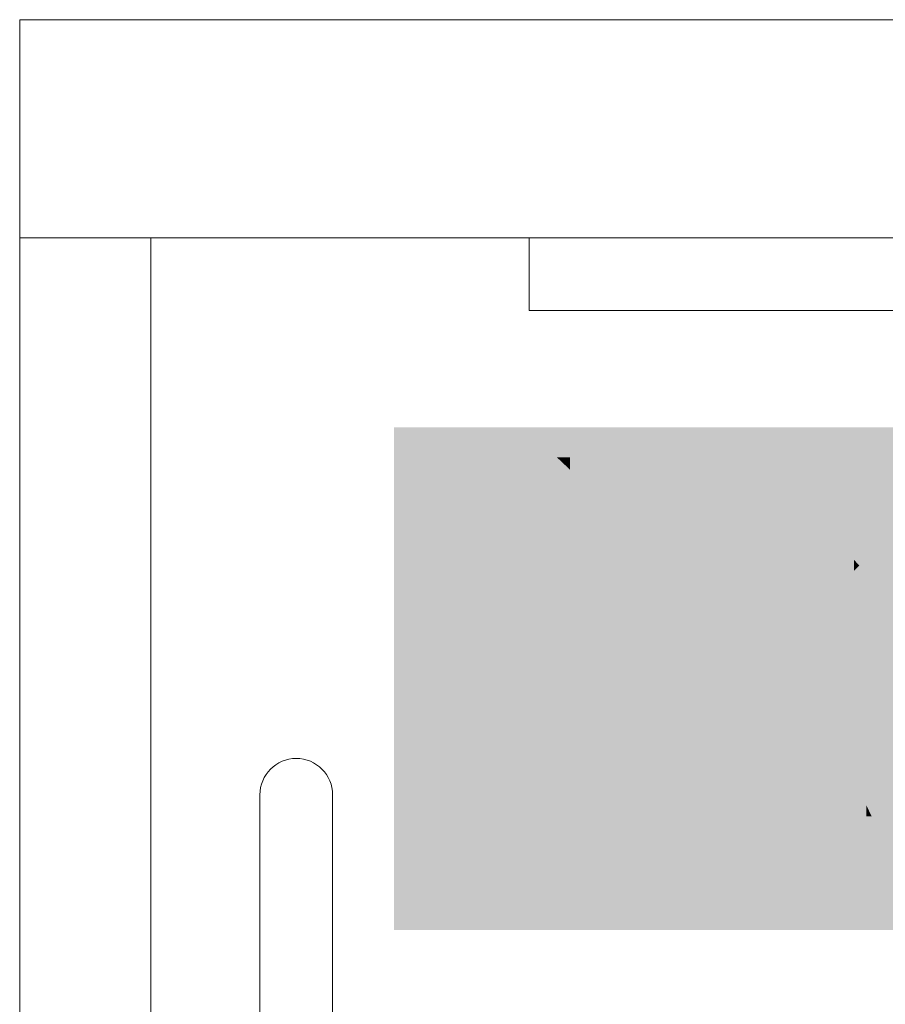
# Model space of a CAD drawing. Header units: metres. Extents: x 7168 to 12828, y 1523 to 3619.
# Tile 123 of 132: x 12117 to 12123, y 2298 to 2305. Entities that reach past the tile are written whole.
import ezdxf

# ---------------------------------------------------------------- set-up
doc = ezdxf.new("R2010")
doc.units = ezdxf.units.M
doc.layers.add('w0', color=7, linetype='Continuous', lineweight=20)
doc.layers.add('w1', color=10, linetype='Continuous')

msp = doc.modelspace()

# ---------------------------------------------------------------- linework, layer by layer
at = {"color": 7, "lineweight": 0, "ltscale": 4}
for points in [[(12119.8364, 2298.8063, -8835.8671), (12119.8364, 2302.2603, -8835.8671), (12126.2257, 2298.8063, -8835.8671)], [(12126.2257, 2298.8063, -8835.8671), (12119.8364, 2302.2603, -8835.8671), (12126.2257, 2302.2603, -8835.8671)]]:
    msp.add_solid(points, dxfattribs=at)
at = {"layer": 'w0', "color": 7, "lineweight": 0}
for p, q in [((12117.2642, 2305.063, -8835.8671), (12170.2642, 2305.063, -8835.8671)), ((12117.2642, 2221.063, -8835.8671), (12117.2642, 2305.063, -8835.8671)), ((12117.2642, 2303.563, -8835.8671), (12170.2642, 2303.563, -8835.8671)), ((12118.1642, 2303.563, -8835.8671), (12169.3642, 2303.563, -8835.8671)), ((12118.1642, 2222.563, -8835.8671), (12118.1642, 2303.563, -8835.8671)), ((12120.7642, 2303.563, -8835.8671), (12166.7642, 2303.563, -8835.8671)), ((12120.7642, 2303.063, -8835.8671), (12120.7642, 2303.563, -8835.8671)), ((12166.7642, 2303.063, -8835.8671), (12120.7642, 2303.063, -8835.8671)), ((12118.9142, 2299.7348, -8835.8671), (12118.9142, 2224.813, -8835.8671)), ((12119.4142, 2299.7348, -8835.8671), (12119.4142, 2224.813, -8835.8671))]:
    msp.add_line(p, q, dxfattribs=at)
msp.add_arc((12119.1642, 2299.7348, -8835.8671), 0.25, 0, 180, dxfattribs=at)
at = {"layer": 'w1', "color": 7, "lineweight": 0}
for points in [[(12120.9654, 2302.0447, -8835.8671), (12120.9557, 2302.0538, -8835.8671), (12120.9654, 2302.0538, -8835.8671)], [(12120.9654, 2302.0447, -8835.8671), (12120.9654, 2302.0538, -8835.8671), (12120.9664, 2302.0437, -8835.8671)], [(12120.9664, 2302.0437, -8835.8671), (12120.9654, 2302.0538, -8835.8671), (12120.9664, 2302.0538, -8835.8671)], [(12120.9664, 2302.0437, -8835.8671), (12120.9664, 2302.0538, -8835.8671), (12120.9719, 2302.0385, -8835.8671)], [(12120.9719, 2302.0385, -8835.8671), (12120.9664, 2302.0538, -8835.8671), (12120.9719, 2302.0538, -8835.8671)], [(12120.9719, 2302.0385, -8835.8671), (12120.9719, 2302.0538, -8835.8671), (12120.9725, 2302.038, -8835.8671)], [(12120.9725, 2302.038, -8835.8671), (12120.9719, 2302.0538, -8835.8671), (12120.9725, 2302.0538, -8835.8671)], [(12120.9725, 2302.038, -8835.8671), (12120.9725, 2302.0538, -8835.8671), (12121.0442, 2301.9701, -8835.8671)], [(12121.0442, 2301.9701, -8835.8671), (12120.9725, 2302.0538, -8835.8671), (12121.0442, 2302.0538, -8835.8671)], [(12121.0442, 2301.9701, -8835.8671), (12121.0442, 2302.0538, -8835.8671), (12121.127, 2301.8919, -8835.8671)], [(12121.127, 2301.8919, -8835.8671), (12121.0442, 2302.0538, -8835.8671), (12121.127, 2302.0538, -8835.8671)], [(12121.127, 2301.8919, -8835.8671), (12121.127, 2302.0538, -8835.8671), (12121.128, 2301.8909, -8835.8671)], [(12121.128, 2301.8909, -8835.8671), (12121.127, 2302.0538, -8835.8671), (12121.128, 2302.0538, -8835.8671)], [(12121.128, 2301.8909, -8835.8671), (12121.128, 2302.0538, -8835.8671), (12121.1973, 2301.8254, -8835.8671)], [(12121.1973, 2301.8254, -8835.8671), (12121.128, 2302.0538, -8835.8671), (12121.1973, 2302.0538, -8835.8671)], [(12121.1973, 2301.8254, -8835.8671), (12121.1973, 2302.0538, -8835.8671), (12121.2385, 2301.7865, -8835.8671)], [(12121.2385, 2301.7865, -8835.8671), (12121.1973, 2302.0538, -8835.8671), (12121.2385, 2302.0538, -8835.8671)], [(12121.2385, 2301.7865, -8835.8671), (12121.2385, 2302.0538, -8835.8671), (12121.2734, 2301.666, -8835.8671)], [(12121.2734, 2301.666, -8835.8671), (12121.2385, 2302.0538, -8835.8671), (12121.2734, 2302.0538, -8835.8671)], [(12121.2734, 2301.666, -8835.8671), (12121.2734, 2302.0538, -8835.8671), (12121.3248, 2301.4886, -8835.8671)], [(12121.3248, 2301.4886, -8835.8671), (12121.2734, 2302.0538, -8835.8671), (12121.3248, 2302.0538, -8835.8671)], [(12121.3248, 2301.4886, -8835.8671), (12121.3248, 2302.0538, -8835.8671), (12121.3261, 2301.4839, -8835.8671)], [(12121.3261, 2301.4839, -8835.8671), (12121.3248, 2302.0538, -8835.8671), (12121.3261, 2302.0538, -8835.8671)], [(12121.3261, 2299.5857, -8835.8671), (12121.3261, 2302.0538, -8835.8671), (12121.35, 2299.5857, -8835.8671)], [(12121.35, 2299.5857, -8835.8671), (12121.3261, 2302.0538, -8835.8671), (12121.35, 2302.0538, -8835.8671)], [(12121.35, 2299.5857, -8835.8671), (12121.35, 2302.0538, -8835.8671), (12121.4189, 2299.5857, -8835.8671)], [(12121.4189, 2299.5857, -8835.8671), (12121.35, 2302.0538, -8835.8671), (12121.4189, 2302.0538, -8835.8671)], [(12121.4189, 2299.5857, -8835.8671), (12121.4189, 2302.0538, -8835.8671), (12121.4713, 2299.5857, -8835.8671)], [(12121.4713, 2299.5857, -8835.8671), (12121.4189, 2302.0538, -8835.8671), (12121.4713, 2302.0538, -8835.8671)], [(12121.4713, 2299.5857, -8835.8671), (12121.4713, 2302.0538, -8835.8671), (12121.5095, 2299.5857, -8835.8671)], [(12121.5095, 2299.5857, -8835.8671), (12121.4713, 2302.0538, -8835.8671), (12121.5095, 2302.0538, -8835.8671)], [(12121.5095, 2299.5857, -8835.8671), (12121.5095, 2302.0538, -8835.8671), (12121.585, 2299.5857, -8835.8671)], [(12121.585, 2299.5857, -8835.8671), (12121.5095, 2302.0538, -8835.8671), (12121.585, 2302.0538, -8835.8671)], [(12121.585, 2299.5857, -8835.8671), (12121.585, 2302.0538, -8835.8671), (12121.5854, 2299.5857, -8835.8671)], [(12121.5854, 2299.5857, -8835.8671), (12121.585, 2302.0538, -8835.8671), (12121.5854, 2302.0538, -8835.8671)], [(12121.5854, 2299.5857, -8835.8671), (12121.5854, 2302.0538, -8835.8671), (12121.6604, 2299.5857, -8835.8671)], [(12121.6604, 2299.5857, -8835.8671), (12121.5854, 2302.0538, -8835.8671), (12121.6604, 2302.0538, -8835.8671)], [(12121.6604, 2299.5857, -8835.8671), (12121.6604, 2302.0538, -8835.8671), (12121.6987, 2299.5857, -8835.8671)], [(12121.6987, 2299.5857, -8835.8671), (12121.6604, 2302.0538, -8835.8671), (12121.6987, 2302.0538, -8835.8671)], [(12121.6987, 2299.5857, -8835.8671), (12121.6987, 2302.0538, -8835.8671), (12121.6993, 2299.5857, -8835.8671)], [(12121.6993, 2299.5857, -8835.8671), (12121.6987, 2302.0538, -8835.8671), (12121.6993, 2302.0538, -8835.8671)], [(12120.0796, 2301.0226, -8835.8671), (12120.0796, 2301.6028, -8835.8671), (12120.0905, 2301.0226, -8835.8671)], [(12120.0905, 2301.0226, -8835.8671), (12120.0796, 2301.6028, -8835.8671), (12120.0905, 2301.6028, -8835.8671)], [(12120.0905, 2301.0226, -8835.8671), (12120.0905, 2301.6028, -8835.8671), (12120.2331, 2301.0226, -8835.8671)], [(12120.2331, 2301.0226, -8835.8671), (12120.0905, 2301.6028, -8835.8671), (12120.2331, 2301.6028, -8835.8671)], [(12120.2331, 2301.0226, -8835.8671), (12120.2331, 2301.6028, -8835.8671), (12120.3774, 2301.0226, -8835.8671)], [(12120.3774, 2301.0226, -8835.8671), (12120.2331, 2301.6028, -8835.8671), (12120.3774, 2301.6028, -8835.8671)], [(12120.3774, 2301.0226, -8835.8671), (12120.3774, 2301.6028, -8835.8671), (12120.3796, 2301.0251, -8835.8671)], [(12120.3796, 2301.0251, -8835.8671), (12120.3774, 2301.6028, -8835.8671), (12120.3796, 2301.6028, -8835.8671)], [(12120.3796, 2301.0251, -8835.8671), (12120.3796, 2301.6028, -8835.8671), (12120.4995, 2301.1612, -8835.8671)], [(12120.4995, 2301.1612, -8835.8671), (12120.3796, 2301.6028, -8835.8671), (12120.4995, 2301.4646, -8835.8671)], [(12122.421, 2301.0226, -8835.8671), (12122.421, 2301.6028, -8835.8671), (12122.5139, 2301.0226, -8835.8671)], [(12122.5139, 2301.0226, -8835.8671), (12122.421, 2301.6028, -8835.8671), (12122.5139, 2301.6028, -8835.8671)], [(12122.5139, 2301.0226, -8835.8671), (12122.5139, 2301.6028, -8835.8671), (12122.5773, 2301.0226, -8835.8671)], [(12122.5773, 2301.0226, -8835.8671), (12122.5139, 2301.6028, -8835.8671), (12122.5773, 2301.6028, -8835.8671)], [(12122.5773, 2301.0226, -8835.8671), (12122.5773, 2301.6028, -8835.8671), (12122.6404, 2301.0226, -8835.8671)], [(12122.6404, 2301.0226, -8835.8671), (12122.5773, 2301.6028, -8835.8671), (12122.6404, 2301.6028, -8835.8671)], [(12122.6404, 2301.0226, -8835.8671), (12122.6404, 2301.6028, -8835.8671), (12122.7325, 2301.0226, -8835.8671)], [(12122.7325, 2301.0226, -8835.8671), (12122.6404, 2301.6028, -8835.8671), (12122.7325, 2301.6028, -8835.8671)], [(12122.7325, 2301.0226, -8835.8671), (12122.7325, 2301.6028, -8835.8671), (12122.7576, 2301.0226, -8835.8671)], [(12122.7576, 2301.0226, -8835.8671), (12122.7325, 2301.6028, -8835.8671), (12122.7576, 2301.6028, -8835.8671)], [(12122.7576, 2301.0226, -8835.8671), (12122.7576, 2301.6028, -8835.8671), (12122.7605, 2301.0256, -8835.8671)], [(12122.7605, 2301.0256, -8835.8671), (12122.7576, 2301.6028, -8835.8671), (12122.7605, 2301.6028, -8835.8671)], [(12122.7605, 2301.0256, -8835.8671), (12122.7605, 2301.6028, -8835.8671), (12122.815, 2301.0829, -8835.8671)], [(12122.815, 2301.0829, -8835.8671), (12122.7605, 2301.6028, -8835.8671), (12122.815, 2301.5444, -8835.8671)], [(12122.815, 2301.0829, -8835.8671), (12122.815, 2301.5444, -8835.8671), (12122.8837, 2301.1552, -8835.8671)], [(12122.8837, 2301.1552, -8835.8671), (12122.815, 2301.5444, -8835.8671), (12122.8837, 2301.4706, -8835.8671)], [(12120.4995, 2301.1612, -8835.8671), (12120.4995, 2301.4646, -8835.8671), (12120.5194, 2301.1838, -8835.8671)], [(12120.5194, 2301.1838, -8835.8671), (12120.4995, 2301.4646, -8835.8671), (12120.5194, 2301.4417, -8835.8671)], [(12122.8837, 2301.1552, -8835.8671), (12122.8837, 2301.4706, -8835.8671), (12122.9036, 2301.1762, -8835.8671)], [(12122.9036, 2301.1762, -8835.8671), (12122.8837, 2301.4706, -8835.8671), (12122.9036, 2301.4492, -8835.8671)], [(12120.5194, 2301.1838, -8835.8671), (12120.5194, 2301.4417, -8835.8671), (12120.5309, 2301.1969, -8835.8671)], [(12120.5309, 2301.1969, -8835.8671), (12120.5194, 2301.4417, -8835.8671), (12120.5309, 2301.4283, -8835.8671)], [(12120.5309, 2301.1969, -8835.8671), (12120.5309, 2301.4283, -8835.8671), (12120.6321, 2301.3117, -8835.8671)], [(12122.9036, 2301.1762, -8835.8671), (12122.9036, 2301.4492, -8835.8671), (12122.9138, 2301.1869, -8835.8671)], [(12122.9138, 2301.1869, -8835.8671), (12122.9036, 2301.4492, -8835.8671), (12122.9138, 2301.4383, -8835.8671)], [(12122.9138, 2301.1869, -8835.8671), (12122.9138, 2301.4383, -8835.8671), (12122.9504, 2301.2254, -8835.8671)], [(12122.9504, 2301.2254, -8835.8671), (12122.9138, 2301.4383, -8835.8671), (12122.9504, 2301.399, -8835.8671)], [(12122.9504, 2301.2254, -8835.8671), (12122.9504, 2301.399, -8835.8671), (12122.9581, 2301.2335, -8835.8671)], [(12122.9581, 2301.2335, -8835.8671), (12122.9504, 2301.399, -8835.8671), (12122.9581, 2301.3908, -8835.8671)], [(12122.9581, 2301.2335, -8835.8671), (12122.9581, 2301.3908, -8835.8671), (12122.9622, 2301.2378, -8835.8671)], [(12122.9622, 2301.2378, -8835.8671), (12122.9581, 2301.3908, -8835.8671), (12122.9622, 2301.3864, -8835.8671)], [(12122.9622, 2301.2378, -8835.8671), (12122.9622, 2301.3864, -8835.8671), (12122.9804, 2301.257, -8835.8671)], [(12122.9804, 2301.257, -8835.8671), (12122.9622, 2301.3864, -8835.8671), (12122.9804, 2301.3668, -8835.8671)], [(12122.9804, 2301.257, -8835.8671), (12122.9804, 2301.3668, -8835.8671), (12122.9827, 2301.2594, -8835.8671)], [(12122.9827, 2301.2594, -8835.8671), (12122.9804, 2301.3668, -8835.8671), (12122.9827, 2301.3643, -8835.8671)], [(12122.9827, 2301.2594, -8835.8671), (12122.9827, 2301.3643, -8835.8671), (12122.9842, 2301.261, -8835.8671)], [(12122.9842, 2301.261, -8835.8671), (12122.9827, 2301.3643, -8835.8671), (12122.9842, 2301.3627, -8835.8671)], [(12122.9842, 2301.261, -8835.8671), (12122.9842, 2301.3627, -8835.8671), (12122.9965, 2301.274, -8835.8671)], [(12122.9965, 2301.274, -8835.8671), (12122.9842, 2301.3627, -8835.8671), (12122.9965, 2301.3495, -8835.8671)], [(12122.9965, 2301.274, -8835.8671), (12122.9965, 2301.3495, -8835.8671), (12123.0321, 2301.3113, -8835.8671)], [(12121.3261, 2299.5857, -8835.8671), (12121.3248, 2301.1801, -8835.8671), (12121.3261, 2301.1863, -8835.8671)], [(12121.3248, 2299.5857, -8835.8671), (12121.2734, 2300.9429, -8835.8671), (12121.3248, 2301.1801, -8835.8671)], [(12121.3248, 2299.5857, -8835.8671), (12121.3248, 2301.1801, -8835.8671), (12121.3261, 2299.5857, -8835.8671)], [(12121.2734, 2299.5857, -8835.8671), (12121.2385, 2300.8944, -8835.8671), (12121.2734, 2300.9429, -8835.8671)], [(12121.2734, 2299.5857, -8835.8671), (12121.2734, 2300.9429, -8835.8671), (12121.3248, 2299.5857, -8835.8671)], [(12121.2385, 2299.5857, -8835.8671), (12121.1973, 2300.8372, -8835.8671), (12121.2385, 2300.8944, -8835.8671)], [(12121.2385, 2299.5857, -8835.8671), (12121.2385, 2300.8944, -8835.8671), (12121.2734, 2299.5857, -8835.8671)], [(12121.1973, 2299.5857, -8835.8671), (12121.128, 2300.741, -8835.8671), (12121.1973, 2300.8372, -8835.8671)], [(12121.1973, 2299.5857, -8835.8671), (12121.1973, 2300.8372, -8835.8671), (12121.2385, 2299.5857, -8835.8671)], [(12121.127, 2299.5857, -8835.8671), (12121.0442, 2300.6246, -8835.8671), (12121.127, 2300.7396, -8835.8671)], [(12121.128, 2299.5857, -8835.8671), (12121.127, 2300.7396, -8835.8671), (12121.128, 2300.741, -8835.8671)], [(12121.127, 2299.5857, -8835.8671), (12121.127, 2300.7396, -8835.8671), (12121.128, 2299.5857, -8835.8671)], [(12121.128, 2299.5857, -8835.8671), (12121.128, 2300.741, -8835.8671), (12121.1973, 2299.5857, -8835.8671)], [(12120.9142, 2299.5857, -8835.8671), (12120.8956, 2300.5722, -8835.8671), (12120.9142, 2300.5787, -8835.8671)], [(12120.9251, 2299.5857, -8835.8671), (12120.9142, 2300.5787, -8835.8671), (12120.9251, 2300.5826, -8835.8671)], [(12120.9142, 2299.5857, -8835.8671), (12120.9142, 2300.5787, -8835.8671), (12120.9251, 2299.5857, -8835.8671)], [(12120.9343, 2299.5857, -8835.8671), (12120.9251, 2300.5826, -8835.8671), (12120.9343, 2300.5858, -8835.8671)], [(12120.9251, 2299.5857, -8835.8671), (12120.9251, 2300.5826, -8835.8671), (12120.9343, 2299.5857, -8835.8671)], [(12120.9551, 2299.5857, -8835.8671), (12120.9343, 2300.5858, -8835.8671), (12120.9551, 2300.5932, -8835.8671)], [(12120.9343, 2299.5857, -8835.8671), (12120.9343, 2300.5858, -8835.8671), (12120.9551, 2299.5857, -8835.8671)], [(12120.9557, 2299.5857, -8835.8671), (12120.9551, 2300.5932, -8835.8671), (12120.9557, 2300.5934, -8835.8671)], [(12120.9551, 2299.5857, -8835.8671), (12120.9551, 2300.5932, -8835.8671), (12120.9557, 2299.5857, -8835.8671)], [(12120.9654, 2299.5857, -8835.8671), (12120.9557, 2300.5934, -8835.8671), (12120.9654, 2300.5968, -8835.8671)], [(12120.9557, 2299.5857, -8835.8671), (12120.9557, 2300.5934, -8835.8671), (12120.9654, 2299.5857, -8835.8671)], [(12120.9664, 2299.5857, -8835.8671), (12120.9654, 2300.5968, -8835.8671), (12120.9664, 2300.5972, -8835.8671)], [(12120.9654, 2299.5857, -8835.8671), (12120.9654, 2300.5968, -8835.8671), (12120.9664, 2299.5857, -8835.8671)], [(12120.9719, 2299.5857, -8835.8671), (12120.9664, 2300.5972, -8835.8671), (12120.9719, 2300.5991, -8835.8671)], [(12120.9664, 2299.5857, -8835.8671), (12120.9664, 2300.5972, -8835.8671), (12120.9719, 2299.5857, -8835.8671)], [(12120.9725, 2299.5857, -8835.8671), (12120.9719, 2300.5991, -8835.8671), (12120.9725, 2300.5993, -8835.8671)], [(12120.9719, 2299.5857, -8835.8671), (12120.9719, 2300.5991, -8835.8671), (12120.9725, 2299.5857, -8835.8671)], [(12121.0442, 2299.5857, -8835.8671), (12120.9725, 2300.5993, -8835.8671), (12121.0442, 2300.6246, -8835.8671)], [(12120.9725, 2299.5857, -8835.8671), (12120.9725, 2300.5993, -8835.8671), (12121.0442, 2299.5857, -8835.8671)], [(12121.0442, 2299.5857, -8835.8671), (12121.0442, 2300.6246, -8835.8671), (12121.127, 2299.5857, -8835.8671)], [(12122.4208, 2299.5874, -8835.8671), (12122.4208, 2300.577, -8835.8671), (12122.421, 2299.5874, -8835.8671)], [(12122.421, 2299.5874, -8835.8671), (12122.4208, 2300.577, -8835.8671), (12122.421, 2300.577, -8835.8671)], [(12122.421, 2299.5874, -8835.8671), (12122.421, 2300.577, -8835.8671), (12122.5139, 2299.5874, -8835.8671)], [(12122.5139, 2299.5874, -8835.8671), (12122.421, 2300.577, -8835.8671), (12122.5139, 2300.5753, -8835.8671)], [(12120.7913, 2299.5857, -8835.8671), (12120.634, 2300.4798, -8835.8671), (12120.7913, 2300.5353, -8835.8671)], [(12120.859, 2299.5857, -8835.8671), (12120.7913, 2300.5353, -8835.8671), (12120.859, 2300.5592, -8835.8671)], [(12120.7913, 2299.5857, -8835.8671), (12120.7913, 2300.5353, -8835.8671), (12120.859, 2299.5857, -8835.8671)], [(12120.8608, 2299.5857, -8835.8671), (12120.859, 2300.5592, -8835.8671), (12120.8608, 2300.5599, -8835.8671)], [(12120.859, 2299.5857, -8835.8671), (12120.859, 2300.5592, -8835.8671), (12120.8608, 2299.5857, -8835.8671)], [(12120.8956, 2299.5857, -8835.8671), (12120.8608, 2300.5599, -8835.8671), (12120.8956, 2300.5722, -8835.8671)], [(12120.8608, 2299.5857, -8835.8671), (12120.8608, 2300.5599, -8835.8671), (12120.8956, 2299.5857, -8835.8671)], [(12120.8956, 2299.5857, -8835.8671), (12120.8956, 2300.5722, -8835.8671), (12120.9142, 2299.5857, -8835.8671)], [(12122.5139, 2299.5874, -8835.8671), (12122.5139, 2300.5753, -8835.8671), (12122.5773, 2299.5874, -8835.8671)], [(12122.5773, 2299.5874, -8835.8671), (12122.5139, 2300.5753, -8835.8671), (12122.5773, 2300.5261, -8835.8671)], [(12122.5773, 2299.5874, -8835.8671), (12122.5773, 2300.5261, -8835.8671), (12122.6404, 2299.5874, -8835.8671)], [(12122.6404, 2299.5874, -8835.8671), (12122.5773, 2300.5261, -8835.8671), (12122.6404, 2300.477, -8835.8671)], [(12120.0905, 2299.5857, -8835.8671), (12120.0905, 2300.4798, -8835.8671), (12120.2331, 2299.5857, -8835.8671)], [(12120.2331, 2299.5857, -8835.8671), (12120.0905, 2300.4798, -8835.8671), (12120.2331, 2300.4798, -8835.8671)], [(12120.2331, 2299.5857, -8835.8671), (12120.2331, 2300.4798, -8835.8671), (12120.3774, 2299.5857, -8835.8671)], [(12120.3774, 2299.5857, -8835.8671), (12120.2331, 2300.4798, -8835.8671), (12120.3774, 2300.4798, -8835.8671)], [(12120.3774, 2299.5857, -8835.8671), (12120.3774, 2300.4798, -8835.8671), (12120.3796, 2299.5857, -8835.8671)], [(12120.3796, 2299.5857, -8835.8671), (12120.3774, 2300.4798, -8835.8671), (12120.3796, 2300.4798, -8835.8671)], [(12120.3796, 2299.5857, -8835.8671), (12120.3796, 2300.4798, -8835.8671), (12120.4995, 2299.5857, -8835.8671)], [(12120.4995, 2299.5857, -8835.8671), (12120.3796, 2300.4798, -8835.8671), (12120.4995, 2300.4798, -8835.8671)], [(12120.4995, 2299.5857, -8835.8671), (12120.4995, 2300.4798, -8835.8671), (12120.5194, 2299.5857, -8835.8671)], [(12120.5194, 2299.5857, -8835.8671), (12120.4995, 2300.4798, -8835.8671), (12120.5194, 2300.4798, -8835.8671)], [(12120.5194, 2299.5857, -8835.8671), (12120.5194, 2300.4798, -8835.8671), (12120.5309, 2299.5857, -8835.8671)], [(12120.5309, 2299.5857, -8835.8671), (12120.5194, 2300.4798, -8835.8671), (12120.5309, 2300.4798, -8835.8671)], [(12120.5309, 2299.5857, -8835.8671), (12120.5309, 2300.4798, -8835.8671), (12120.6321, 2299.5857, -8835.8671)], [(12120.6321, 2299.5857, -8835.8671), (12120.5309, 2300.4798, -8835.8671), (12120.6321, 2300.4798, -8835.8671)], [(12120.6321, 2299.5857, -8835.8671), (12120.6321, 2300.4798, -8835.8671), (12120.6326, 2299.5857, -8835.8671)], [(12120.6326, 2299.5857, -8835.8671), (12120.6321, 2300.4798, -8835.8671), (12120.6326, 2300.4798, -8835.8671)], [(12120.6326, 2299.5857, -8835.8671), (12120.6326, 2300.4798, -8835.8671), (12120.634, 2299.5857, -8835.8671)], [(12120.634, 2299.5857, -8835.8671), (12120.6326, 2300.4798, -8835.8671), (12120.634, 2300.4798, -8835.8671)], [(12120.634, 2299.5857, -8835.8671), (12120.634, 2300.4798, -8835.8671), (12120.7913, 2299.5857, -8835.8671)], [(12122.6404, 2299.5874, -8835.8671), (12122.6404, 2300.477, -8835.8671), (12122.7325, 2299.5874, -8835.8671)], [(12122.7325, 2299.5874, -8835.8671), (12122.6404, 2300.477, -8835.8671), (12122.7325, 2300.4055, -8835.8671)], [(12122.7325, 2299.5874, -8835.8671), (12122.7325, 2300.4055, -8835.8671), (12122.7576, 2299.5874, -8835.8671)], [(12122.7576, 2299.5874, -8835.8671), (12122.7325, 2300.4055, -8835.8671), (12122.7576, 2300.3519, -8835.8671)], [(12122.7576, 2299.5874, -8835.8671), (12122.7576, 2300.3519, -8835.8671), (12122.7605, 2299.5874, -8835.8671)], [(12122.7605, 2299.5874, -8835.8671), (12122.7576, 2300.3519, -8835.8671), (12122.7605, 2300.3458, -8835.8671)], [(12122.7605, 2299.5874, -8835.8671), (12122.7605, 2300.3458, -8835.8671), (12122.815, 2299.5874, -8835.8671)], [(12122.815, 2299.5874, -8835.8671), (12122.7605, 2300.3458, -8835.8671), (12122.815, 2300.2298, -8835.8671)], [(12122.815, 2299.5874, -8835.8671), (12122.815, 2300.2298, -8835.8671), (12122.8837, 2299.5874, -8835.8671)], [(12122.8837, 2299.5874, -8835.8671), (12122.815, 2300.2298, -8835.8671), (12122.8837, 2300.0835, -8835.8671)], [(12122.8837, 2299.5874, -8835.8671), (12122.8837, 2300.0835, -8835.8671), (12122.9036, 2299.5874, -8835.8671)], [(12122.9036, 2299.5874, -8835.8671), (12122.8837, 2300.0835, -8835.8671), (12122.9036, 2300.0411, -8835.8671)], [(12122.9036, 2299.5874, -8835.8671), (12122.9036, 2300.0411, -8835.8671), (12122.9138, 2299.5874, -8835.8671)], [(12122.9138, 2299.5874, -8835.8671), (12122.9036, 2300.0411, -8835.8671), (12122.9138, 2300.0193, -8835.8671)], [(12122.9138, 2299.5874, -8835.8671), (12122.9138, 2300.0193, -8835.8671), (12122.9504, 2299.5874, -8835.8671)], [(12122.9504, 2299.5874, -8835.8671), (12122.9138, 2300.0193, -8835.8671), (12122.9504, 2299.9415, -8835.8671)], [(12122.9504, 2299.5874, -8835.8671), (12122.9504, 2299.9415, -8835.8671), (12122.9581, 2299.5874, -8835.8671)], [(12122.9581, 2299.5874, -8835.8671), (12122.9504, 2299.9415, -8835.8671), (12122.9581, 2299.925, -8835.8671)], [(12122.9581, 2299.5874, -8835.8671), (12122.9581, 2299.925, -8835.8671), (12122.9622, 2299.5874, -8835.8671)], [(12122.9622, 2299.5874, -8835.8671), (12122.9581, 2299.925, -8835.8671), (12122.9622, 2299.9163, -8835.8671)], [(12122.9622, 2299.5874, -8835.8671), (12122.9622, 2299.9163, -8835.8671), (12122.9804, 2299.5874, -8835.8671)], [(12122.9804, 2299.5874, -8835.8671), (12122.9622, 2299.9163, -8835.8671), (12122.9804, 2299.8775, -8835.8671)], [(12122.9804, 2299.5874, -8835.8671), (12122.9804, 2299.8775, -8835.8671), (12122.9827, 2299.5874, -8835.8671)], [(12122.9827, 2299.5874, -8835.8671), (12122.9804, 2299.8775, -8835.8671), (12122.9827, 2299.8726, -8835.8671)], [(12122.9827, 2299.5874, -8835.8671), (12122.9827, 2299.8726, -8835.8671), (12122.9842, 2299.5874, -8835.8671)], [(12122.9842, 2299.5874, -8835.8671), (12122.9827, 2299.8726, -8835.8671), (12122.9842, 2299.8694, -8835.8671)], [(12122.9842, 2299.5874, -8835.8671), (12122.9842, 2299.8694, -8835.8671), (12122.9965, 2299.5874, -8835.8671)], [(12122.9965, 2299.5874, -8835.8671), (12122.9842, 2299.8694, -8835.8671), (12122.9965, 2299.8432, -8835.8671)], [(12122.9965, 2299.5874, -8835.8671), (12122.9965, 2299.8432, -8835.8671), (12123.0321, 2299.5874, -8835.8671)], [(12123.0321, 2299.5874, -8835.8671), (12122.9965, 2299.8432, -8835.8671), (12123.0321, 2299.7675, -8835.8671)], [(12123.0321, 2299.5874, -8835.8671), (12123.0321, 2299.7675, -8835.8671), (12123.0679, 2299.5874, -8835.8671)], [(12123.0679, 2299.5874, -8835.8671), (12123.0321, 2299.7675, -8835.8671), (12123.0679, 2299.6912, -8835.8671)], [(12123.0679, 2299.5874, -8835.8671), (12123.0679, 2299.6912, -8835.8671), (12123.0685, 2299.5874, -8835.8671)], [(12123.0685, 2299.5874, -8835.8671), (12123.0679, 2299.6912, -8835.8671), (12123.0685, 2299.6899, -8835.8671)], [(12123.0685, 2299.5874, -8835.8671), (12123.0685, 2299.6899, -8835.8671), (12123.08, 2299.5874, -8835.8671)], [(12123.08, 2299.5874, -8835.8671), (12123.0685, 2299.6899, -8835.8671), (12123.08, 2299.6653, -8835.8671)], [(12123.08, 2299.5874, -8835.8671), (12123.08, 2299.6653, -8835.8671), (12123.1166, 2299.5874, -8835.8671)], [(12120.0692, 2298.9314, -8835.8671), (12120.0692, 2299.4546, -8835.8671), (12120.0796, 2298.9314, -8835.8671)], [(12120.0796, 2298.9314, -8835.8671), (12120.0692, 2299.4546, -8835.8671), (12120.0796, 2299.4546, -8835.8671)], [(12120.0796, 2298.9314, -8835.8671), (12120.0796, 2299.4546, -8835.8671), (12120.0905, 2298.9314, -8835.8671)], [(12120.0905, 2298.9314, -8835.8671), (12120.0796, 2299.4546, -8835.8671), (12120.0905, 2299.4546, -8835.8671)], [(12120.0905, 2298.9314, -8835.8671), (12120.0905, 2299.4546, -8835.8671), (12120.2331, 2298.9314, -8835.8671)], [(12120.2331, 2298.9314, -8835.8671), (12120.0905, 2299.4546, -8835.8671), (12120.2331, 2299.4546, -8835.8671)], [(12120.2331, 2299.3488, -8835.8671), (12120.2331, 2299.4546, -8835.8671), (12120.3774, 2299.3488, -8835.8671)], [(12120.3774, 2299.3488, -8835.8671), (12120.2331, 2299.4546, -8835.8671), (12120.3774, 2299.4546, -8835.8671)], [(12120.3774, 2299.3488, -8835.8671), (12120.3774, 2299.4546, -8835.8671), (12120.3796, 2299.3488, -8835.8671)], [(12120.3796, 2299.3488, -8835.8671), (12120.3774, 2299.4546, -8835.8671), (12120.3796, 2299.4546, -8835.8671)], [(12120.3796, 2299.3488, -8835.8671), (12120.3796, 2299.4546, -8835.8671), (12120.4995, 2299.3488, -8835.8671)], [(12120.4995, 2299.3488, -8835.8671), (12120.3796, 2299.4546, -8835.8671), (12120.4995, 2299.4546, -8835.8671)], [(12120.4995, 2299.3488, -8835.8671), (12120.4995, 2299.4546, -8835.8671), (12120.5194, 2299.3488, -8835.8671)], [(12120.5194, 2299.3488, -8835.8671), (12120.4995, 2299.4546, -8835.8671), (12120.5194, 2299.4546, -8835.8671)], [(12120.6326, 2298.9314, -8835.8671), (12120.6326, 2299.4546, -8835.8671), (12120.634, 2298.9314, -8835.8671)], [(12120.634, 2298.9314, -8835.8671), (12120.6326, 2299.4546, -8835.8671), (12120.634, 2299.4546, -8835.8671)], [(12120.634, 2298.9314, -8835.8671), (12120.634, 2299.4546, -8835.8671), (12120.7913, 2298.9314, -8835.8671)], [(12120.7913, 2298.9314, -8835.8671), (12120.634, 2299.4546, -8835.8671), (12120.7913, 2299.4546, -8835.8671)], [(12120.7913, 2299.3538, -8835.8671), (12120.7913, 2299.4546, -8835.8671), (12120.859, 2299.3537, -8835.8671)], [(12120.859, 2299.3537, -8835.8671), (12120.7913, 2299.4546, -8835.8671), (12120.859, 2299.4546, -8835.8671)], [(12120.859, 2299.3537, -8835.8671), (12120.859, 2299.4546, -8835.8671), (12120.8608, 2299.3532, -8835.8671)], [(12120.8608, 2299.3532, -8835.8671), (12120.859, 2299.4546, -8835.8671), (12120.8608, 2299.4546, -8835.8671)], [(12120.8608, 2299.3532, -8835.8671), (12120.8608, 2299.4546, -8835.8671), (12120.8956, 2299.3448, -8835.8671)], [(12120.8956, 2299.3448, -8835.8671), (12120.8608, 2299.4546, -8835.8671), (12120.8956, 2299.4546, -8835.8671)], [(12120.8956, 2299.3448, -8835.8671), (12120.8956, 2299.4546, -8835.8671), (12120.9142, 2299.3403, -8835.8671)], [(12120.9142, 2299.3403, -8835.8671), (12120.8956, 2299.4546, -8835.8671), (12120.9142, 2299.4406, -8835.8671)], [(12120.9142, 2299.3403, -8835.8671), (12120.9142, 2299.4406, -8835.8671), (12120.9251, 2299.3376, -8835.8671)], [(12120.9251, 2299.3376, -8835.8671), (12120.9142, 2299.4406, -8835.8671), (12120.9251, 2299.4324, -8835.8671)], [(12120.9251, 2299.3376, -8835.8671), (12120.9251, 2299.4324, -8835.8671), (12120.9343, 2299.3354, -8835.8671)], [(12120.9343, 2299.3354, -8835.8671), (12120.9251, 2299.4324, -8835.8671), (12120.9343, 2299.4255, -8835.8671)], [(12120.9343, 2299.3354, -8835.8671), (12120.9343, 2299.4255, -8835.8671), (12120.9551, 2299.3074, -8835.8671)], [(12120.9551, 2299.3074, -8835.8671), (12120.9343, 2299.4255, -8835.8671), (12120.9551, 2299.4098, -8835.8671)], [(12121.2385, 2299.2856, -8835.8671), (12121.1973, 2299.4546, -8835.8671), (12121.2385, 2299.4546, -8835.8671)], [(12121.2385, 2299.2856, -8835.8671), (12121.2385, 2299.4546, -8835.8671), (12121.2734, 2299.1424, -8835.8671)], [(12121.2734, 2299.1424, -8835.8671), (12121.2385, 2299.4546, -8835.8671), (12121.2734, 2299.4546, -8835.8671)], [(12121.2734, 2299.1424, -8835.8671), (12121.2734, 2299.4546, -8835.8671), (12121.3248, 2298.9314, -8835.8671)], [(12121.3248, 2298.9314, -8835.8671), (12121.2734, 2299.4546, -8835.8671), (12121.3248, 2299.4546, -8835.8671)], [(12121.3248, 2298.9314, -8835.8671), (12121.3248, 2299.4546, -8835.8671), (12121.3261, 2298.9314, -8835.8671)], [(12121.3261, 2298.9314, -8835.8671), (12121.3248, 2299.4546, -8835.8671), (12121.3261, 2299.4546, -8835.8671)], [(12121.3261, 2298.9314, -8835.8671), (12121.3261, 2299.4546, -8835.8671), (12121.35, 2298.9314, -8835.8671)], [(12121.35, 2298.9314, -8835.8671), (12121.3261, 2299.4546, -8835.8671), (12121.35, 2299.4546, -8835.8671)], [(12121.35, 2298.9314, -8835.8671), (12121.35, 2299.4546, -8835.8671), (12121.4189, 2298.9314, -8835.8671)], [(12121.4189, 2298.9314, -8835.8671), (12121.35, 2299.4546, -8835.8671), (12121.4189, 2299.1541, -8835.8671)], [(12121.5095, 2299.047, -8835.8671), (12121.4713, 2299.3278, -8835.8671), (12121.5095, 2299.4546, -8835.8671)], [(12121.5095, 2299.047, -8835.8671), (12121.5095, 2299.4546, -8835.8671), (12121.585, 2299.275, -8835.8671)], [(12121.585, 2299.275, -8835.8671), (12121.5095, 2299.4546, -8835.8671), (12121.585, 2299.4546, -8835.8671)], [(12121.585, 2299.275, -8835.8671), (12121.585, 2299.4546, -8835.8671), (12121.5854, 2299.2737, -8835.8671)], [(12121.5854, 2299.2737, -8835.8671), (12121.585, 2299.4546, -8835.8671), (12121.5854, 2299.4546, -8835.8671)], [(12121.5854, 2299.2737, -8835.8671), (12121.5854, 2299.4546, -8835.8671), (12121.6604, 2299.047, -8835.8671)], [(12121.6604, 2299.047, -8835.8671), (12121.5854, 2299.4546, -8835.8671), (12121.6604, 2299.4546, -8835.8671)], [(12121.6604, 2299.047, -8835.8671), (12121.6604, 2299.4546, -8835.8671), (12121.6987, 2298.9314, -8835.8671)], [(12121.6987, 2298.9314, -8835.8671), (12121.6604, 2299.4546, -8835.8671), (12121.6987, 2299.3278, -8835.8671)], [(12121.82, 2298.9314, -8835.8671), (12121.751, 2299.1541, -8835.8671), (12121.82, 2299.4546, -8835.8671)], [(12121.82, 2298.9314, -8835.8671), (12121.82, 2299.4546, -8835.8671), (12121.8452, 2298.9314, -8835.8671)], [(12121.8452, 2298.9314, -8835.8671), (12121.82, 2299.4546, -8835.8671), (12121.8452, 2299.4546, -8835.8671)], [(12121.8452, 2298.9314, -8835.8671), (12121.8452, 2299.4546, -8835.8671), (12121.9727, 2299.4546, -8835.8671)], [(12122.2026, 2299.0386, -8835.8671), (12122.1822, 2299.4066, -8835.8671), (12122.2026, 2299.4546, -8835.8671)], [(12122.2026, 2299.0386, -8835.8671), (12122.2026, 2299.4546, -8835.8671), (12122.2155, 2299.0386, -8835.8671)], [(12122.2155, 2299.0386, -8835.8671), (12122.2026, 2299.4546, -8835.8671), (12122.2155, 2299.4546, -8835.8671)], [(12122.2155, 2299.1405, -8835.8671), (12122.2155, 2299.4546, -8835.8671), (12122.2792, 2299.3355, -8835.8671)], [(12122.2792, 2299.3355, -8835.8671), (12122.2155, 2299.4546, -8835.8671), (12122.2792, 2299.4546, -8835.8671)], [(12122.2792, 2299.3355, -8835.8671), (12122.2792, 2299.4546, -8835.8671), (12122.2794, 2299.3349, -8835.8671)], [(12122.2794, 2299.3349, -8835.8671), (12122.2792, 2299.4546, -8835.8671), (12122.2794, 2299.4546, -8835.8671)], [(12122.2794, 2299.3349, -8835.8671), (12122.2794, 2299.4546, -8835.8671), (12122.2825, 2299.3253, -8835.8671)], [(12122.2825, 2299.3253, -8835.8671), (12122.2794, 2299.4546, -8835.8671), (12122.2825, 2299.4546, -8835.8671)], [(12122.2825, 2299.3253, -8835.8671), (12122.2825, 2299.4546, -8835.8671), (12122.3429, 2299.1405, -8835.8671)], [(12122.3429, 2299.1405, -8835.8671), (12122.2825, 2299.4546, -8835.8671), (12122.3429, 2299.4546, -8835.8671)], [(12122.3429, 2299.0386, -8835.8671), (12122.3429, 2299.4546, -8835.8671), (12122.3558, 2299.0386, -8835.8671)], [(12122.3558, 2299.0386, -8835.8671), (12122.3429, 2299.4546, -8835.8671), (12122.3558, 2299.4546, -8835.8671)], [(12122.3558, 2299.0386, -8835.8671), (12122.3558, 2299.4546, -8835.8671), (12122.3762, 2299.0386, -8835.8671)], [(12122.3762, 2299.0386, -8835.8671), (12122.3558, 2299.4546, -8835.8671), (12122.3762, 2299.4066, -8835.8671)], [(12122.6404, 2298.9314, -8835.8671), (12122.6404, 2299.4546, -8835.8671), (12122.7325, 2298.9314, -8835.8671)], [(12122.7325, 2298.9314, -8835.8671), (12122.6404, 2299.4546, -8835.8671), (12122.7325, 2299.4546, -8835.8671)], [(12122.7325, 2298.9314, -8835.8671), (12122.7325, 2299.4546, -8835.8671), (12122.7576, 2298.9314, -8835.8671)], [(12122.7576, 2298.9314, -8835.8671), (12122.7325, 2299.4546, -8835.8671), (12122.7576, 2299.4546, -8835.8671)], [(12122.7576, 2298.9314, -8835.8671), (12122.7576, 2299.4546, -8835.8671), (12122.7605, 2298.9314, -8835.8671)], [(12122.7605, 2298.9314, -8835.8671), (12122.7576, 2299.4546, -8835.8671), (12122.7605, 2299.4546, -8835.8671)], [(12122.7605, 2298.9314, -8835.8671), (12122.7605, 2299.4546, -8835.8671), (12122.815, 2298.9314, -8835.8671)], [(12122.815, 2298.9314, -8835.8671), (12122.7605, 2299.4546, -8835.8671), (12122.815, 2299.4546, -8835.8671)], [(12122.815, 2299.3517, -8835.8671), (12122.815, 2299.4546, -8835.8671), (12122.8837, 2299.3517, -8835.8671)], [(12122.8837, 2299.3517, -8835.8671), (12122.815, 2299.4546, -8835.8671), (12122.8837, 2299.4546, -8835.8671)], [(12122.8837, 2299.3517, -8835.8671), (12122.8837, 2299.4546, -8835.8671), (12122.9036, 2299.3517, -8835.8671)], [(12122.9036, 2299.3517, -8835.8671), (12122.8837, 2299.4546, -8835.8671), (12122.9036, 2299.4546, -8835.8671)], [(12122.9036, 2299.3517, -8835.8671), (12122.9036, 2299.4546, -8835.8671), (12122.9138, 2299.3504, -8835.8671)], [(12122.9138, 2299.3504, -8835.8671), (12122.9036, 2299.4546, -8835.8671), (12122.9138, 2299.4546, -8835.8671)], [(12122.9138, 2299.3504, -8835.8671), (12122.9138, 2299.4546, -8835.8671), (12122.9504, 2299.3455, -8835.8671)], [(12122.9504, 2299.3455, -8835.8671), (12122.9138, 2299.4546, -8835.8671), (12122.9504, 2299.4546, -8835.8671)], [(12122.9504, 2299.3455, -8835.8671), (12122.9504, 2299.4546, -8835.8671), (12122.9581, 2299.3444, -8835.8671)], [(12122.9581, 2299.3444, -8835.8671), (12122.9504, 2299.4546, -8835.8671), (12122.9581, 2299.4524, -8835.8671)], [(12122.9581, 2299.3444, -8835.8671), (12122.9581, 2299.4524, -8835.8671), (12122.9622, 2299.3385, -8835.8671)], [(12122.9622, 2299.3385, -8835.8671), (12122.9581, 2299.4524, -8835.8671), (12122.9622, 2299.4512, -8835.8671)], [(12122.9622, 2299.3385, -8835.8671), (12122.9622, 2299.4512, -8835.8671), (12122.9804, 2299.312, -8835.8671)], [(12122.9804, 2299.312, -8835.8671), (12122.9622, 2299.4512, -8835.8671), (12122.9804, 2299.4458, -8835.8671)], [(12122.9804, 2299.312, -8835.8671), (12122.9804, 2299.4458, -8835.8671), (12122.9827, 2299.3087, -8835.8671)], [(12122.9827, 2299.3087, -8835.8671), (12122.9804, 2299.4458, -8835.8671), (12122.9827, 2299.4452, -8835.8671)], [(12122.9827, 2298.9556, -8835.8671), (12122.9827, 2299.4452, -8835.8671), (12122.9842, 2298.9529, -8835.8671)], [(12122.9842, 2298.9529, -8835.8671), (12122.9827, 2299.4452, -8835.8671), (12122.9842, 2299.4447, -8835.8671)], [(12122.9842, 2299.1758, -8835.8671), (12122.9842, 2299.4447, -8835.8671), (12122.9965, 2299.1799, -8835.8671)], [(12122.9965, 2299.1799, -8835.8671), (12122.9842, 2299.4447, -8835.8671), (12122.9965, 2299.4411, -8835.8671)], [(12122.9965, 2299.1799, -8835.8671), (12122.9965, 2299.4411, -8835.8671), (12123.0321, 2299.1918, -8835.8671)], [(12123.0321, 2299.1918, -8835.8671), (12122.9965, 2299.4411, -8835.8671), (12123.0321, 2299.4307, -8835.8671)], [(12123.0321, 2299.1918, -8835.8671), (12123.0321, 2299.4307, -8835.8671), (12123.0679, 2299.2038, -8835.8671)], [(12123.0679, 2299.2038, -8835.8671), (12123.0321, 2299.4307, -8835.8671), (12123.0679, 2299.4203, -8835.8671)], [(12120.9551, 2299.3074, -8835.8671), (12120.9551, 2299.4098, -8835.8671), (12120.9557, 2299.3066, -8835.8671)], [(12120.9557, 2299.3066, -8835.8671), (12120.9551, 2299.4098, -8835.8671), (12120.9557, 2299.4094, -8835.8671)], [(12120.9557, 2299.3066, -8835.8671), (12120.9557, 2299.4094, -8835.8671), (12120.9654, 2299.2937, -8835.8671)], [(12120.9654, 2299.2937, -8835.8671), (12120.9557, 2299.4094, -8835.8671), (12120.9654, 2299.4022, -8835.8671)], [(12120.9654, 2299.2937, -8835.8671), (12120.9654, 2299.4022, -8835.8671), (12120.9664, 2299.2903, -8835.8671)], [(12120.9664, 2299.2903, -8835.8671), (12120.9654, 2299.4022, -8835.8671), (12120.9664, 2299.4014, -8835.8671)], [(12120.9664, 2299.2903, -8835.8671), (12120.9664, 2299.4014, -8835.8671), (12120.9719, 2299.2717, -8835.8671)], [(12120.9719, 2299.2717, -8835.8671), (12120.9664, 2299.4014, -8835.8671), (12120.9719, 2299.3972, -8835.8671)], [(12120.9719, 2299.2717, -8835.8671), (12120.9719, 2299.3972, -8835.8671), (12120.9725, 2299.1367, -8835.8671)], [(12120.9725, 2299.1367, -8835.8671), (12120.9719, 2299.3972, -8835.8671), (12120.9725, 2299.3968, -8835.8671)], [(12120.9725, 2298.9813, -8835.8671), (12120.9725, 2299.3968, -8835.8671), (12121.0442, 2299.0427, -8835.8671)], [(12121.0442, 2299.0427, -8835.8671), (12120.9725, 2299.3968, -8835.8671), (12121.0442, 2299.3429, -8835.8671)], [(12122.1822, 2299.0386, -8835.8671), (12122.1472, 2299.3238, -8835.8671), (12122.1822, 2299.4066, -8835.8671)], [(12122.1822, 2299.0386, -8835.8671), (12122.1822, 2299.4066, -8835.8671), (12122.2026, 2299.0386, -8835.8671)], [(12122.3762, 2299.0386, -8835.8671), (12122.3762, 2299.4066, -8835.8671), (12122.4112, 2298.9314, -8835.8671)], [(12122.4112, 2298.9314, -8835.8671), (12122.3762, 2299.4066, -8835.8671), (12122.4112, 2299.3238, -8835.8671)], [(12123.0679, 2299.2038, -8835.8671), (12123.0679, 2299.4203, -8835.8671), (12123.0685, 2299.204, -8835.8671)], [(12123.0685, 2299.204, -8835.8671), (12123.0679, 2299.4203, -8835.8671), (12123.0685, 2299.4196, -8835.8671)], [(12123.0685, 2299.204, -8835.8671), (12123.0685, 2299.4196, -8835.8671), (12123.08, 2299.2078, -8835.8671)], [(12123.08, 2299.2078, -8835.8671), (12123.0685, 2299.4196, -8835.8671), (12123.08, 2299.4064, -8835.8671)], [(12123.08, 2299.2078, -8835.8671), (12123.08, 2299.4064, -8835.8671), (12123.1166, 2299.2525, -8835.8671)], [(12123.1166, 2299.2525, -8835.8671), (12123.08, 2299.4064, -8835.8671), (12123.1166, 2299.3646, -8835.8671)], [(12123.1166, 2299.2525, -8835.8671), (12123.1166, 2299.3646, -8835.8671), (12123.125, 2299.2627, -8835.8671)], [(12123.125, 2299.2627, -8835.8671), (12123.1166, 2299.3646, -8835.8671), (12123.125, 2299.355, -8835.8671)], [(12121.0442, 2299.0427, -8835.8671), (12121.0442, 2299.3429, -8835.8671), (12121.127, 2299.1136, -8835.8671)], [(12121.127, 2299.1136, -8835.8671), (12121.0442, 2299.3429, -8835.8671), (12121.127, 2299.2807, -8835.8671)], [(12121.4713, 2298.9314, -8835.8671), (12121.4189, 2299.1541, -8835.8671), (12121.4713, 2299.3278, -8835.8671)], [(12121.4713, 2298.9314, -8835.8671), (12121.4713, 2299.3278, -8835.8671), (12121.5095, 2299.047, -8835.8671)], [(12121.6987, 2298.9314, -8835.8671), (12121.6987, 2299.3278, -8835.8671), (12121.6993, 2298.9314, -8835.8671)], [(12121.6993, 2298.9314, -8835.8671), (12121.6987, 2299.3278, -8835.8671), (12121.6993, 2299.3256, -8835.8671)], [(12121.6993, 2298.9314, -8835.8671), (12121.6993, 2299.3256, -8835.8671), (12121.751, 2298.9314, -8835.8671)], [(12121.751, 2298.9314, -8835.8671), (12121.6993, 2299.3256, -8835.8671), (12121.751, 2299.1541, -8835.8671)], [(12122.1472, 2298.9314, -8835.8671), (12121.9811, 2298.9314, -8835.8671), (12122.1472, 2299.3238, -8835.8671)], [(12122.1472, 2298.9314, -8835.8671), (12122.1472, 2299.3238, -8835.8671), (12122.1822, 2299.0386, -8835.8671)], [(12122.4112, 2298.9314, -8835.8671), (12122.4112, 2299.3238, -8835.8671), (12122.4208, 2298.9314, -8835.8671)], [(12122.4208, 2298.9314, -8835.8671), (12122.4112, 2299.3238, -8835.8671), (12122.4208, 2299.3012, -8835.8671)], [(12122.4208, 2298.9314, -8835.8671), (12122.4208, 2299.3012, -8835.8671), (12122.421, 2298.9314, -8835.8671)], [(12122.421, 2298.9314, -8835.8671), (12122.4208, 2299.3012, -8835.8671), (12122.421, 2299.3007, -8835.8671)], [(12122.421, 2298.9314, -8835.8671), (12122.421, 2299.3007, -8835.8671), (12122.5139, 2298.9314, -8835.8671)], [(12122.5139, 2298.9314, -8835.8671), (12122.421, 2299.3007, -8835.8671), (12122.5139, 2299.0811, -8835.8671)], [(12122.9827, 2298.9556, -8835.8671), (12122.9804, 2299.2823, -8835.8671), (12122.9827, 2299.3087, -8835.8671)], [(12123.125, 2299.2627, -8835.8671), (12123.125, 2299.355, -8835.8671), (12123.1255, 2299.2634, -8835.8671)], [(12120.2331, 2299.1648, -8835.8671), (12120.2331, 2299.271, -8835.8671), (12120.3774, 2299.1648, -8835.8671)], [(12120.3774, 2299.1648, -8835.8671), (12120.2331, 2299.271, -8835.8671), (12120.3774, 2299.271, -8835.8671)], [(12120.3774, 2299.1648, -8835.8671), (12120.3774, 2299.271, -8835.8671), (12120.3796, 2299.1648, -8835.8671)], [(12120.3796, 2299.1648, -8835.8671), (12120.3774, 2299.271, -8835.8671), (12120.3796, 2299.271, -8835.8671)], [(12120.3796, 2299.1648, -8835.8671), (12120.3796, 2299.271, -8835.8671), (12120.4995, 2299.1648, -8835.8671)], [(12120.4995, 2299.1648, -8835.8671), (12120.3796, 2299.271, -8835.8671), (12120.4995, 2299.271, -8835.8671)], [(12121.127, 2299.1136, -8835.8671), (12121.127, 2299.2807, -8835.8671), (12121.128, 2299.2799, -8835.8671)], [(12122.815, 2299.1619, -8835.8671), (12122.815, 2299.2483, -8835.8671), (12122.8837, 2299.1288, -8835.8671)], [(12122.8837, 2299.1288, -8835.8671), (12122.815, 2299.2483, -8835.8671), (12122.8837, 2299.2483, -8835.8671)], [(12122.8837, 2299.1288, -8835.8671), (12122.8837, 2299.2483, -8835.8671), (12122.9036, 2299.0939, -8835.8671)], [(12122.9036, 2299.0939, -8835.8671), (12122.8837, 2299.2483, -8835.8671), (12122.9036, 2299.2483, -8835.8671)], [(12122.9036, 2299.0939, -8835.8671), (12122.9036, 2299.2483, -8835.8671), (12122.9138, 2299.076, -8835.8671)], [(12122.9138, 2299.076, -8835.8671), (12122.9036, 2299.2483, -8835.8671), (12122.9138, 2299.2483, -8835.8671)], [(12122.9504, 2299.0121, -8835.8671), (12122.9138, 2299.2483, -8835.8671), (12122.9504, 2299.256, -8835.8671)], [(12122.9138, 2299.076, -8835.8671), (12122.9138, 2299.2483, -8835.8671), (12122.9504, 2299.0121, -8835.8671)], [(12122.9581, 2298.9986, -8835.8671), (12122.9504, 2299.256, -8835.8671), (12122.9581, 2299.2576, -8835.8671)], [(12122.9504, 2299.0121, -8835.8671), (12122.9504, 2299.256, -8835.8671), (12122.9581, 2298.9986, -8835.8671)], [(12122.9622, 2298.9915, -8835.8671), (12122.9581, 2299.2576, -8835.8671), (12122.9622, 2299.2584, -8835.8671)], [(12122.9581, 2298.9986, -8835.8671), (12122.9581, 2299.2576, -8835.8671), (12122.9622, 2298.9915, -8835.8671)], [(12122.9804, 2298.9596, -8835.8671), (12122.9622, 2299.2584, -8835.8671), (12122.9804, 2299.2823, -8835.8671)], [(12122.9622, 2298.9915, -8835.8671), (12122.9622, 2299.2584, -8835.8671), (12122.9804, 2298.9596, -8835.8671)], [(12122.9804, 2298.9596, -8835.8671), (12122.9804, 2299.2823, -8835.8671), (12122.9827, 2298.9556, -8835.8671)], [(12122.9842, 2298.9529, -8835.8671), (12122.9842, 2299.1758, -8835.8671), (12122.9965, 2298.9314, -8835.8671)], [(12122.9965, 2298.9314, -8835.8671), (12122.9842, 2299.1758, -8835.8671), (12122.9965, 2299.1697, -8835.8671)], [(12122.9965, 2298.9314, -8835.8671), (12122.9965, 2299.1697, -8835.8671), (12123.0321, 2298.9314, -8835.8671)], [(12123.0321, 2298.9314, -8835.8671), (12122.9965, 2299.1697, -8835.8671), (12123.0321, 2299.1524, -8835.8671)], [(12120.9551, 2298.9664, -8835.8671), (12120.9343, 2299.072, -8835.8671), (12120.9551, 2299.0929, -8835.8671)], [(12120.9557, 2298.967, -8835.8671), (12120.9551, 2299.0929, -8835.8671), (12120.9557, 2299.094, -8835.8671)], [(12120.9551, 2298.9664, -8835.8671), (12120.9551, 2299.0929, -8835.8671), (12120.9557, 2298.967, -8835.8671)], [(12120.9654, 2298.9752, -8835.8671), (12120.9557, 2299.094, -8835.8671), (12120.9654, 2299.1119, -8835.8671)], [(12120.9557, 2298.967, -8835.8671), (12120.9557, 2299.094, -8835.8671), (12120.9654, 2298.9752, -8835.8671)], [(12120.9664, 2298.9761, -8835.8671), (12120.9654, 2299.1119, -8835.8671), (12120.9664, 2299.1137, -8835.8671)], [(12120.9654, 2298.9752, -8835.8671), (12120.9654, 2299.1119, -8835.8671), (12120.9664, 2298.9761, -8835.8671)], [(12120.9719, 2298.9808, -8835.8671), (12120.9664, 2299.1137, -8835.8671), (12120.9719, 2299.1347, -8835.8671)], [(12120.9664, 2298.9761, -8835.8671), (12120.9664, 2299.1137, -8835.8671), (12120.9719, 2298.9808, -8835.8671)], [(12120.9725, 2298.9813, -8835.8671), (12120.9719, 2299.1347, -8835.8671), (12120.9725, 2299.1367, -8835.8671)], [(12120.9719, 2298.9808, -8835.8671), (12120.9719, 2299.1347, -8835.8671), (12120.9725, 2298.9813, -8835.8671)], [(12121.4189, 2298.9314, -8835.8671), (12121.4189, 2299.1541, -8835.8671), (12121.4713, 2298.9314, -8835.8671)], [(12121.751, 2298.9314, -8835.8671), (12121.751, 2299.1541, -8835.8671), (12121.82, 2298.9314, -8835.8671)], [(12122.2155, 2299.0386, -8835.8671), (12122.2155, 2299.1405, -8835.8671), (12122.2792, 2299.0386, -8835.8671)], [(12122.2792, 2299.0386, -8835.8671), (12122.2155, 2299.1405, -8835.8671), (12122.2792, 2299.1405, -8835.8671)], [(12122.2792, 2299.0386, -8835.8671), (12122.2792, 2299.1405, -8835.8671), (12122.2794, 2299.0386, -8835.8671)], [(12122.2794, 2299.0386, -8835.8671), (12122.2792, 2299.1405, -8835.8671), (12122.2794, 2299.1405, -8835.8671)], [(12122.2794, 2299.0386, -8835.8671), (12122.2794, 2299.1405, -8835.8671), (12122.2825, 2299.0386, -8835.8671)], [(12122.2825, 2299.0386, -8835.8671), (12122.2794, 2299.1405, -8835.8671), (12122.2825, 2299.1405, -8835.8671)], [(12122.2825, 2299.0386, -8835.8671), (12122.2825, 2299.1405, -8835.8671), (12122.3429, 2299.0386, -8835.8671)], [(12122.3429, 2299.0386, -8835.8671), (12122.2825, 2299.1405, -8835.8671), (12122.3429, 2299.1405, -8835.8671)], [(12123.0321, 2298.9314, -8835.8671), (12123.0321, 2299.1524, -8835.8671), (12123.0679, 2298.9314, -8835.8671)], [(12123.0679, 2298.9314, -8835.8671), (12123.0321, 2299.1524, -8835.8671), (12123.0679, 2299.1348, -8835.8671)], [(12123.0679, 2298.9314, -8835.8671), (12123.0679, 2299.1348, -8835.8671), (12123.0685, 2298.9314, -8835.8671)], [(12123.0685, 2298.9314, -8835.8671), (12123.0679, 2299.1348, -8835.8671), (12123.0685, 2299.1346, -8835.8671)], [(12123.0685, 2298.9314, -8835.8671), (12123.0685, 2299.1346, -8835.8671), (12123.08, 2298.9314, -8835.8671)], [(12123.08, 2298.9314, -8835.8671), (12123.0685, 2299.1346, -8835.8671), (12123.08, 2299.1135, -8835.8671)], [(12123.08, 2298.9314, -8835.8671), (12123.08, 2299.1135, -8835.8671), (12123.1166, 2298.9314, -8835.8671)], [(12123.1166, 2298.9314, -8835.8671), (12123.08, 2299.1135, -8835.8671), (12123.1166, 2299.0467, -8835.8671)], [(12120.2331, 2298.9314, -8835.8671), (12120.2331, 2299.0574, -8835.8671), (12120.3774, 2298.9314, -8835.8671)], [(12120.3774, 2298.9314, -8835.8671), (12120.2331, 2299.0574, -8835.8671), (12120.3774, 2299.0574, -8835.8671)], [(12120.3774, 2298.9314, -8835.8671), (12120.3774, 2299.0574, -8835.8671), (12120.3796, 2298.9314, -8835.8671)], [(12120.3796, 2298.9314, -8835.8671), (12120.3774, 2299.0574, -8835.8671), (12120.3796, 2299.0574, -8835.8671)], [(12120.3796, 2298.9314, -8835.8671), (12120.3796, 2299.0574, -8835.8671), (12120.4995, 2298.9314, -8835.8671)], [(12120.4995, 2298.9314, -8835.8671), (12120.3796, 2299.0574, -8835.8671), (12120.4995, 2299.0574, -8835.8671)], [(12120.4995, 2298.9314, -8835.8671), (12120.4995, 2299.0574, -8835.8671), (12120.5194, 2298.9314, -8835.8671)], [(12120.5194, 2298.9314, -8835.8671), (12120.4995, 2299.0574, -8835.8671), (12120.5194, 2299.0574, -8835.8671)], [(12120.5194, 2298.9314, -8835.8671), (12120.5194, 2299.0574, -8835.8671), (12120.5309, 2298.9314, -8835.8671)], [(12120.5309, 2298.9314, -8835.8671), (12120.5194, 2299.0574, -8835.8671), (12120.5309, 2299.0574, -8835.8671)], [(12120.7913, 2298.9314, -8835.8671), (12120.7913, 2299.0459, -8835.8671), (12120.859, 2298.9314, -8835.8671)], [(12120.859, 2298.9314, -8835.8671), (12120.7913, 2299.0459, -8835.8671), (12120.859, 2299.0459, -8835.8671)], [(12120.859, 2298.9314, -8835.8671), (12120.859, 2299.0459, -8835.8671), (12120.8608, 2298.9314, -8835.8671)], [(12120.8608, 2298.9314, -8835.8671), (12120.859, 2299.0459, -8835.8671), (12120.8608, 2299.0459, -8835.8671)], [(12120.8956, 2298.9314, -8835.8671), (12120.8608, 2299.0459, -8835.8671), (12120.8956, 2299.055, -8835.8671)], [(12120.8608, 2298.9314, -8835.8671), (12120.8608, 2299.0459, -8835.8671), (12120.8956, 2298.9314, -8835.8671)], [(12120.9142, 2298.9314, -8835.8671), (12120.8956, 2299.055, -8835.8671), (12120.9142, 2299.0599, -8835.8671)], [(12120.8956, 2298.9314, -8835.8671), (12120.8956, 2299.055, -8835.8671), (12120.9142, 2298.9314, -8835.8671)], [(12120.9251, 2298.9407, -8835.8671), (12120.9142, 2299.0599, -8835.8671), (12120.9251, 2299.0628, -8835.8671)], [(12120.9142, 2298.9314, -8835.8671), (12120.9142, 2299.0599, -8835.8671), (12120.9251, 2298.9407, -8835.8671)], [(12120.9343, 2298.9486, -8835.8671), (12120.9251, 2299.0628, -8835.8671), (12120.9343, 2299.072, -8835.8671)], [(12120.9251, 2298.9407, -8835.8671), (12120.9251, 2299.0628, -8835.8671), (12120.9343, 2298.9486, -8835.8671)], [(12120.9343, 2298.9486, -8835.8671), (12120.9343, 2299.072, -8835.8671), (12120.9551, 2298.9664, -8835.8671)], [(12122.5139, 2298.9314, -8835.8671), (12122.5139, 2299.0811, -8835.8671), (12122.5773, 2298.9314, -8835.8671)], [(12123.1166, 2298.9314, -8835.8671), (12123.1166, 2299.0467, -8835.8671), (12123.125, 2298.9314, -8835.8671)], [(12123.125, 2298.9314, -8835.8671), (12123.1166, 2299.0467, -8835.8671), (12123.125, 2299.0315, -8835.8671)], [(12123.125, 2298.9314, -8835.8671), (12123.125, 2299.0315, -8835.8671), (12123.1255, 2298.9314, -8835.8671)], [(12123.1255, 2298.9314, -8835.8671), (12123.125, 2299.0315, -8835.8671), (12123.1255, 2299.0305, -8835.8671)], [(12123.1255, 2298.9314, -8835.8671), (12123.1255, 2299.0305, -8835.8671), (12123.1798, 2298.9314, -8835.8671)]]:
    msp.add_solid(points, dxfattribs=at)

doc.saveas('drawing.dxf')
